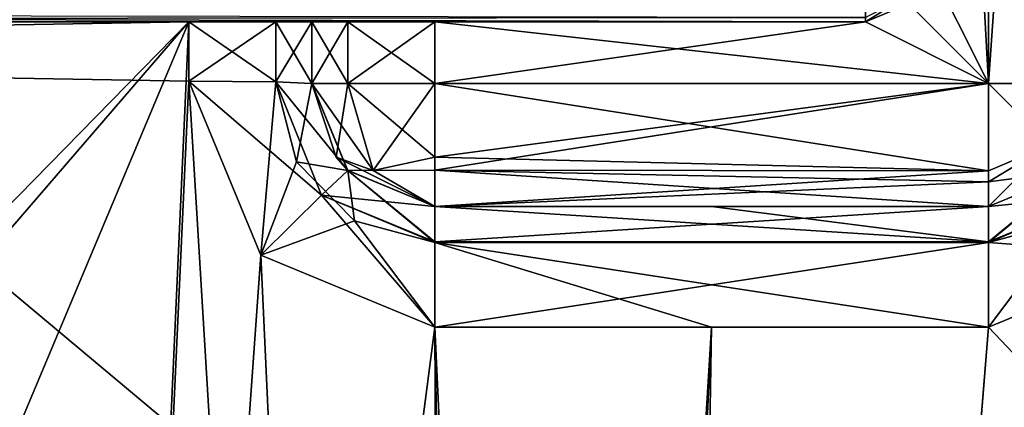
# Model space of a CAD drawing. Header units: millimetres. Extents: x -52 to 107, y -6 to 112.
# Tile 176 of 256: x 38 to 46, y 51 to 54. Entities that reach past the tile are written whole.
import ezdxf

# ---------------------------------------------------------------- set-up
doc = ezdxf.new("R2010")
doc.units = ezdxf.units.MM
doc.header["$LTSCALE"] = 65.185185
for name, color, linetype in [('1429', 7, 'CONTINUOUS'), ('1609', 7, 'CONTINUOUS'), ('1615', 7, 'CONTINUOUS'), ('1617', 7, 'CONTINUOUS'), ('1618', 7, 'CONTINUOUS'), ('1625', 7, 'CONTINUOUS'), ('1627', 7, 'CONTINUOUS'), ('1634', 7, 'CONTINUOUS'), ('1635', 7, 'CONTINUOUS'), ('1651', 7, 'CONTINUOUS'), ('1652', 7, 'CONTINUOUS'), ('1653', 7, 'CONTINUOUS'), ('1654', 7, 'CONTINUOUS'), ('1655', 7, 'CONTINUOUS'), ('1659', 7, 'CONTINUOUS'), ('1663', 7, 'CONTINUOUS'), ('1664', 7, 'CONTINUOUS'), ('1673', 7, 'CONTINUOUS'), ('1674', 7, 'CONTINUOUS'), ('1679', 7, 'CONTINUOUS'), ('1685', 7, 'CONTINUOUS'), ('1687', 7, 'CONTINUOUS'), ('1688', 7, 'CONTINUOUS'), ('1695', 7, 'CONTINUOUS'), ('1696', 7, 'CONTINUOUS'), ('1701', 7, 'CONTINUOUS'), ('1723', 7, 'CONTINUOUS'), ('1724', 7, 'CONTINUOUS'), ('1725', 7, 'CONTINUOUS'), ('1726', 7, 'CONTINUOUS'), ('1727', 7, 'CONTINUOUS'), ('1728', 7, 'CONTINUOUS'), ('1729', 7, 'CONTINUOUS'), ('1732', 7, 'CONTINUOUS'), ('1736', 7, 'CONTINUOUS'), ('1742', 7, 'CONTINUOUS'), ('1743', 7, 'CONTINUOUS'), ('3270', 7, 'CONTINUOUS'), ('444', 7, 'CONTINUOUS'), ('448', 7, 'CONTINUOUS')]:
    doc.layers.add(name, color=color, linetype=linetype)

msp = doc.modelspace()

# ---------------------------------------------------------------- linework, layer by layer
at = {"layer": '1429', "color": 7, "linetype": 'CONTINUOUS', "true_color": 0xe0f2ff}
for points in [[(73.4999, 58.7688, -44.2578), (29.3097, 58.7686, -44.2578), (73.5, 21.7513, -44.904), (73.4999, 58.7688, -44.2578)], [(37.6261, 26.88, -44.8145), (40.1186, 22.5496, -44.89), (29.3097, 58.7686, -44.2578), (37.6261, 26.88, -44.8145)], [(40.1186, 22.5496, -44.89), (42.6705, 16.2512, -45), (29.3097, 58.7686, -44.2578), (40.1186, 22.5496, -44.89)], [(29.3097, 58.7686, -44.2578), (42.6705, 16.2512, -45), (73.5, 21.7513, -44.904), (29.3097, 58.7686, -44.2578)]]:
    msp.add_3dface(points, dxfattribs=at)
at = {"layer": '1609', "color": 7, "linetype": 'CONTINUOUS', "true_color": 0xe0f2ff}
for points in [[(44.4999, 54.0512, -46.7999), (10.9999, 54.0512, -50.6597), (5.4999, 54.0511, -46.7999), (44.4999, 54.0512, -46.7999)], [(38.9999, 54.0512, -50.6597), (10.9999, 54.0512, -50.6597), (44.4999, 54.0512, -46.7999), (38.9999, 54.0512, -50.6597)], [(39.707, 54.0512, -50.9526), (38.9999, 54.0512, -50.6597), (44.4999, 54.0512, -46.7999), (39.707, 54.0512, -50.9526)], [(39.9999, 54.0512, -51.6599), (39.707, 54.0512, -50.9526), (44.4999, 54.0512, -46.7999), (39.9999, 54.0512, -51.6599)], [(40.2928, 54.0513, -56.007), (39.9999, 54.0512, -55.2999), (44.4999, 54.0512, -46.7999), (40.2928, 54.0513, -56.007)], [(39.9999, 54.0512, -55.2999), (39.9999, 54.0512, -51.6599), (44.4999, 54.0512, -46.7999), (39.9999, 54.0512, -55.2999)], [(40.9999, 54.0513, -56.2999), (40.2928, 54.0513, -56.007), (44.4999, 54.0512, -46.7999), (40.9999, 54.0513, -56.2999)], [(44.4999, 54.0513, -56.2999), (40.9999, 54.0513, -56.2999), (44.4999, 54.0512, -46.7999), (44.4999, 54.0513, -56.2999)]]:
    msp.add_3dface(points, dxfattribs=at)
at = {"layer": '1615', "color": 7, "linetype": 'CONTINUOUS', "true_color": 0xe0f2ff}
for points in [[(45.4999, 53.5513, -56.2999), (44.9999, 62.7513, -56.2999), (45.4999, 63.7513, -56.2999), (45.4999, 53.5513, -56.2999)], [(44.9999, 54.5513, -56.2999), (44.9999, 62.7513, -56.2999), (45.4999, 53.5513, -56.2999), (44.9999, 54.5513, -56.2999)], [(44.8535, 54.1977, -56.2999), (44.9999, 54.5513, -56.2999), (45.4999, 53.5513, -56.2999), (44.8535, 54.1977, -56.2999)], [(44.4999, 54.0513, -56.2999), (44.8535, 54.1977, -56.2999), (45.4999, 53.5513, -56.2999), (44.4999, 54.0513, -56.2999)], [(40.9999, 54.0513, -56.2999), (44.4999, 54.0513, -56.2999), (45.4999, 53.5513, -56.2999), (40.9999, 54.0513, -56.2999)], [(40.9999, 53.5513, -56.2999), (40.9999, 54.0513, -56.2999), (45.4999, 53.5513, -56.2999), (40.9999, 53.5513, -56.2999)]]:
    msp.add_3dface(points, dxfattribs=at)
at = {"layer": '1617', "color": 7, "linetype": 'CONTINUOUS', "true_color": 0xe0f2ff}
for points in [[(43.2499, 52.5513, -51.6162), (40.9999, 52.5512, -51.6162), (45.4999, 52.5513, -55.2999), (43.2499, 52.5513, -51.6162)], [(45.4999, 52.5513, -55.2999), (40.9999, 52.5512, -51.6162), (40.9999, 52.5513, -55.2999), (45.4999, 52.5513, -55.2999)], [(45.4999, 52.5513, -51.6162), (43.2499, 52.5513, -51.6162), (45.4999, 52.5513, -55.2999), (45.4999, 52.5513, -51.6162)]]:
    msp.add_3dface(points, dxfattribs=at)
at = {"layer": '1618', "color": 7, "linetype": 'CONTINUOUS', "true_color": 0xe0f2ff}
for points in [[(39.9999, 54.0512, -51.6599), (39.9999, 54.0512, -55.2999), (39.9999, 53.5512, -51.6511), (39.9999, 54.0512, -51.6599)], [(39.9999, 53.5512, -51.6511), (39.9999, 54.0512, -55.2999), (39.9999, 53.5512, -55.2999), (39.9999, 53.5512, -51.6511)]]:
    msp.add_3dface(points, dxfattribs=at)
at = {"layer": '1625', "color": 7, "linetype": 'CONTINUOUS', "true_color": 0xe0f2ff}
for points in [[(45.4999, 52.5513, -51.6162), (45.4999, 52.5513, -55.2999), (46.207, 52.8442, -55.2999), (45.4999, 52.5513, -51.6162)], [(46.2069, 52.844, -51.6265), (45.4999, 52.5513, -51.6162), (46.207, 52.8442, -55.2999), (46.2069, 52.844, -51.6265)]]:
    msp.add_3dface(points, dxfattribs=at)
at = {"layer": '1627', "color": 7, "linetype": 'CONTINUOUS', "true_color": 0xe0f2ff}
for points in [[(39.9999, 54.0512, -55.2999), (40.2928, 54.0513, -56.007), (39.9999, 53.5512, -55.2999), (39.9999, 54.0512, -55.2999)], [(39.9999, 53.5512, -55.2999), (40.2928, 54.0513, -56.007), (40.2928, 53.5513, -56.007), (39.9999, 53.5512, -55.2999)], [(40.2928, 54.0513, -56.007), (40.9999, 54.0513, -56.2999), (40.2928, 53.5513, -56.007), (40.2928, 54.0513, -56.007)], [(40.9999, 54.0513, -56.2999), (40.9999, 53.5513, -56.2999), (40.2928, 53.5513, -56.007), (40.9999, 54.0513, -56.2999)]]:
    msp.add_3dface(points, dxfattribs=at)
at = {"layer": '1634', "color": 7, "linetype": 'CONTINUOUS', "true_color": 0xe0f2ff}
for points in [[(45.4999, 52.5513, -51.6162), (46.2069, 52.844, -51.6265), (45.4999, 52.2645, -50.9153), (45.4999, 52.5513, -51.6162)], [(46.2069, 52.844, -51.6265), (46.1518, 52.4347, -50.9139), (45.4999, 52.2584, -50.9091), (46.2069, 52.844, -51.6265)], [(46.2069, 52.844, -51.6265), (45.4999, 52.2584, -50.9091), (45.4999, 52.2645, -50.9153), (46.2069, 52.844, -51.6265)], [(46.9139, 52.1544, -50.6266), (45.4999, 51.5687, -50.6164), (46.1518, 52.4347, -50.9139), (46.9139, 52.1544, -50.6266)], [(46.1518, 52.4347, -50.9139), (45.4999, 51.5687, -50.6164), (45.4999, 52.2584, -50.9091), (46.1518, 52.4347, -50.9139)]]:
    msp.add_3dface(points, dxfattribs=at)
at = {"layer": '1635', "color": 7, "linetype": 'CONTINUOUS', "true_color": 0xe0f2ff}
for points in [[(40.9999, 52.5512, -51.6162), (43.2499, 52.5513, -51.6162), (45.4999, 52.2645, -50.9153), (40.9999, 52.5512, -51.6162)], [(40.9999, 52.5512, -51.6162), (45.4999, 52.2645, -50.9153), (40.9999, 52.2645, -50.9153), (40.9999, 52.5512, -51.6162)], [(43.2499, 52.5513, -51.6162), (45.4999, 52.5513, -51.6162), (45.4999, 52.2645, -50.9153), (43.2499, 52.5513, -51.6162)], [(45.4999, 52.2645, -50.9153), (45.4999, 52.2584, -50.9091), (40.9999, 52.2584, -50.9092), (45.4999, 52.2645, -50.9153)], [(40.9999, 52.2645, -50.9153), (45.4999, 52.2645, -50.9153), (40.9999, 52.2584, -50.9092), (40.9999, 52.2645, -50.9153)], [(45.4999, 51.5687, -50.6164), (43.25, 51.5687, -50.6164), (40.9999, 52.2584, -50.9092), (45.4999, 51.5687, -50.6164)], [(45.4999, 52.2584, -50.9091), (45.4999, 51.5687, -50.6164), (40.9999, 52.2584, -50.9092), (45.4999, 52.2584, -50.9091)], [(43.25, 51.5687, -50.6164), (41.0002, 51.5687, -50.6164), (40.9999, 52.2584, -50.9092), (43.25, 51.5687, -50.6164)]]:
    msp.add_3dface(points, dxfattribs=at)
at = {"layer": '1651', "color": 7, "linetype": 'CONTINUOUS', "true_color": 0xe0f2ff}
for points in [[(45.4999, 53.5513, -56.2999), (45.4999, 63.7513, -56.2999), (46.2097, 63.7513, -56.0043), (45.4999, 53.5513, -56.2999)], [(45.4999, 53.5513, -56.2999), (46.2097, 63.7513, -56.0043), (46.2097, 53.5513, -56.0043), (45.4999, 53.5513, -56.2999)]]:
    msp.add_3dface(points, dxfattribs=at)
at = {"layer": '1652', "color": 7, "linetype": 'CONTINUOUS', "true_color": 0xe0f2ff}
for points in [[(45.4999, 53.5513, -56.2999), (46.2097, 53.5513, -56.0043), (45.9999, 53.0513, -56.007), (45.4999, 53.5513, -56.2999)], [(45.4999, 53.5513, -56.2999), (45.9999, 53.0513, -56.007), (45.4999, 52.7509, -55.8994), (45.4999, 53.5513, -56.2999)], [(45.4999, 53.5513, -56.2999), (45.4999, 52.7509, -55.8994), (45.4999, 52.8414, -56.0043), (45.4999, 53.5513, -56.2999)], [(46.207, 52.8442, -55.2999), (45.4999, 52.5513, -55.2999), (45.9999, 53.0513, -56.007), (46.207, 52.8442, -55.2999)], [(45.9999, 53.0513, -56.007), (45.4999, 52.5513, -55.2999), (45.4999, 52.7509, -55.8994), (45.9999, 53.0513, -56.007)]]:
    msp.add_3dface(points, dxfattribs=at)
at = {"layer": '1653', "color": 7, "linetype": 'CONTINUOUS', "true_color": 0xe0f2ff}
for points in [[(40.9999, 53.5513, -56.2999), (45.4999, 53.5513, -56.2999), (45.4999, 52.8414, -56.0043), (40.9999, 53.5513, -56.2999)], [(40.9999, 53.5513, -56.2999), (45.4999, 52.8414, -56.0043), (40.9999, 52.9518, -56.1003), (40.9999, 53.5513, -56.2999)], [(40.9999, 52.9518, -56.1003), (45.4999, 52.8414, -56.0043), (40.9999, 52.8469, -56.0098), (40.9999, 52.9518, -56.1003)], [(45.4999, 52.5513, -55.2999), (40.9999, 52.5513, -55.2999), (40.9999, 52.8469, -56.0098), (45.4999, 52.5513, -55.2999)], [(45.4999, 52.7509, -55.8994), (45.4999, 52.5513, -55.2999), (40.9999, 52.8469, -56.0098), (45.4999, 52.7509, -55.8994)], [(45.4999, 52.8414, -56.0043), (45.4999, 52.7509, -55.8994), (40.9999, 52.8469, -56.0098), (45.4999, 52.8414, -56.0043)]]:
    msp.add_3dface(points, dxfattribs=at)
at = {"layer": '1654', "color": 7, "linetype": 'CONTINUOUS', "true_color": 0xe0f2ff}
for points in [[(39.9999, 53.5512, -55.2999), (40.2928, 53.5513, -56.007), (40.1995, 52.9518, -55.2999), (39.9999, 53.5512, -55.2999)], [(40.1995, 52.9518, -55.2999), (40.2928, 53.5513, -56.007), (40.4999, 52.8441, -55.7999), (40.1995, 52.9518, -55.2999)], [(40.2928, 53.5513, -56.007), (40.9999, 53.5513, -56.2999), (40.4999, 52.8441, -55.7999), (40.2928, 53.5513, -56.007)], [(40.9999, 53.5513, -56.2999), (40.9999, 52.9518, -56.1003), (40.4999, 52.8441, -55.7999), (40.9999, 53.5513, -56.2999)], [(40.1995, 52.9518, -55.2999), (40.4999, 52.8441, -55.7999), (40.2901, 52.8469, -55.2999), (40.1995, 52.9518, -55.2999)], [(40.9999, 52.9518, -56.1003), (40.9999, 52.5513, -55.2999), (40.4999, 52.8441, -55.7999), (40.9999, 52.9518, -56.1003)], [(40.9999, 52.5513, -55.2999), (40.9999, 52.9518, -56.1003), (40.9999, 52.8469, -56.0098), (40.9999, 52.5513, -55.2999)], [(40.4999, 52.8441, -55.7999), (40.9999, 52.5513, -55.2999), (40.2901, 52.8469, -55.2999), (40.4999, 52.8441, -55.7999)]]:
    msp.add_3dface(points, dxfattribs=at)
at = {"layer": '1655', "color": 7, "linetype": 'CONTINUOUS', "true_color": 0xe0f2ff}
for points in [[(39.9999, 53.5512, -51.6511), (39.9999, 53.5512, -55.2999), (40.1995, 52.9518, -55.2999), (39.9999, 53.5512, -51.6511)], [(39.9999, 53.5512, -51.6511), (40.1995, 52.9518, -55.2999), (40.2901, 52.8469, -55.2999), (39.9999, 53.5512, -51.6511)], [(39.9999, 53.5512, -51.6511), (40.2901, 52.8469, -55.2999), (40.2924, 52.8445, -51.6265), (39.9999, 53.5512, -51.6511)], [(40.2901, 52.8469, -55.2999), (40.9999, 52.5513, -55.2999), (40.2924, 52.8445, -51.6265), (40.2901, 52.8469, -55.2999)], [(40.9999, 52.5513, -55.2999), (40.9999, 52.5512, -51.6162), (40.2924, 52.8445, -51.6265), (40.9999, 52.5513, -55.2999)]]:
    msp.add_3dface(points, dxfattribs=at)
at = {"layer": '1659', "color": 7, "linetype": 'CONTINUOUS', "true_color": 0xe0f2ff}
for points in [[(44.4999, 54.0513, -56.2999), (44.4999, 54.0512, -46.7999), (44.8535, 54.1977, -46.7999), (44.4999, 54.0513, -56.2999)], [(44.8535, 54.1977, -56.2999), (44.4999, 54.0513, -56.2999), (44.8535, 54.1977, -46.7999), (44.8535, 54.1977, -56.2999)]]:
    msp.add_3dface(points, dxfattribs=at)
at = {"layer": '1663', "color": 7, "linetype": 'CONTINUOUS', "true_color": 0xe0f2ff}
msp.add_3dface([(44.8535, 54.1977, -46.7999), (44.4999, 54.0512, -46.7999), (44.4999, 54.1511, -46.5002), (44.8535, 54.1977, -46.7999)], dxfattribs=at)
at = {"layer": '1664', "color": 7, "linetype": 'CONTINUOUS', "true_color": 0xe0f2ff}
for points in [[(44.4999, 54.1511, -46.5002), (44.4999, 54.0512, -46.7999), (5.4999, 54.1509, -46.5002), (44.4999, 54.1511, -46.5002)], [(44.4999, 54.0512, -46.7999), (5.4999, 54.0511, -46.7999), (5.4999, 54.1509, -46.5002), (44.4999, 54.0512, -46.7999)]]:
    msp.add_3dface(points, dxfattribs=at)
at = {"layer": '1673', "color": 7, "linetype": 'CONTINUOUS', "true_color": 0xe0f2ff}
for points in [[(38.9999, 53.5687, -50.6513), (38.9999, 54.0512, -50.6597), (39.707, 54.0512, -50.9526), (38.9999, 53.5687, -50.6513)], [(38.9999, 53.5687, -50.6513), (39.707, 54.0512, -50.9526), (39.707, 53.5636, -50.9442), (38.9999, 53.5687, -50.6513)], [(39.707, 54.0512, -50.9526), (39.9999, 54.0512, -51.6599), (39.707, 53.5636, -50.9442), (39.707, 54.0512, -50.9526)], [(39.9999, 54.0512, -51.6599), (39.9999, 53.5512, -51.6511), (39.707, 53.5636, -50.9442), (39.9999, 54.0512, -51.6599)]]:
    msp.add_3dface(points, dxfattribs=at)
at = {"layer": '1674', "color": 7, "linetype": 'CONTINUOUS', "true_color": 0xe0f2ff}
for points in [[(39.5848, 52.1554, -50.6266), (38.9999, 53.5687, -50.6513), (40.0795, 52.6433, -50.9194), (39.5848, 52.1554, -50.6266)], [(38.9999, 53.5687, -50.6513), (39.707, 53.5636, -50.9442), (40.0795, 52.6433, -50.9194), (38.9999, 53.5687, -50.6513)], [(39.9999, 53.5512, -51.6511), (40.2924, 52.8445, -51.6265), (39.707, 53.5636, -50.9442), (39.9999, 53.5512, -51.6511)], [(39.707, 53.5636, -50.9442), (40.2924, 52.8445, -51.6265), (40.0795, 52.6433, -50.9194), (39.707, 53.5636, -50.9442)], [(40.2924, 52.8445, -51.6265), (40.9999, 52.5512, -51.6162), (40.0795, 52.6433, -50.9194), (40.2924, 52.8445, -51.6265)], [(41.0002, 51.5687, -50.6164), (39.5848, 52.1554, -50.6266), (40.0795, 52.6433, -50.9194), (41.0002, 51.5687, -50.6164)], [(40.9999, 52.2584, -50.9092), (41.0002, 51.5687, -50.6164), (40.0795, 52.6433, -50.9194), (40.9999, 52.2584, -50.9092)], [(40.9999, 52.5512, -51.6162), (40.9999, 52.2645, -50.9153), (40.0795, 52.6433, -50.9194), (40.9999, 52.5512, -51.6162)], [(40.9999, 52.2645, -50.9153), (40.9999, 52.2584, -50.9092), (40.0795, 52.6433, -50.9194), (40.9999, 52.2645, -50.9153)]]:
    msp.add_3dface(points, dxfattribs=at)
at = {"layer": '1679', "color": 7, "linetype": 'CONTINUOUS', "true_color": 0xe0f2ff}
for points in [[(5.4999, 54.0509, 46.8001), (38.9999, 54.051, 50.6599), (44.4999, 54.0511, 46.8001), (5.4999, 54.0509, 46.8001)], [(10.9999, 54.051, 50.6599), (38.9999, 54.051, 50.6599), (5.4999, 54.0509, 46.8001), (10.9999, 54.051, 50.6599)], [(44.4999, 54.0511, 46.8001), (38.9999, 54.051, 50.6599), (39.707, 54.051, 50.9528), (44.4999, 54.0511, 46.8001)], [(44.4999, 54.051, 56.3001), (44.4999, 54.0511, 46.8001), (39.707, 54.051, 50.9528), (44.4999, 54.051, 56.3001)], [(39.9999, 54.051, 51.66), (44.4999, 54.051, 56.3001), (39.707, 54.051, 50.9528), (39.9999, 54.051, 51.66)], [(40.9999, 54.051, 56.3001), (44.4999, 54.051, 56.3001), (39.9999, 54.051, 51.66), (40.9999, 54.051, 56.3001)], [(40.2928, 54.051, 56.0072), (40.9999, 54.051, 56.3001), (39.9999, 54.051, 51.66), (40.2928, 54.051, 56.0072)], [(39.9999, 54.051, 55.3001), (40.2928, 54.051, 56.0072), (39.9999, 54.051, 51.66), (39.9999, 54.051, 55.3001)]]:
    msp.add_3dface(points, dxfattribs=at)
at = {"layer": '1685', "color": 7, "linetype": 'CONTINUOUS', "true_color": 0xe0f2ff}
for points in [[(45.4999, 63.751, 56.3001), (44.9999, 54.551, 56.3001), (45.4999, 53.551, 56.3001), (45.4999, 63.751, 56.3001)], [(44.9999, 54.551, 56.3001), (44.8535, 54.1975, 56.3001), (45.4999, 53.551, 56.3001), (44.9999, 54.551, 56.3001)], [(44.8535, 54.1975, 56.3001), (44.4999, 54.051, 56.3001), (45.4999, 53.551, 56.3001), (44.8535, 54.1975, 56.3001)], [(44.4999, 54.051, 56.3001), (40.9999, 54.051, 56.3001), (40.9999, 53.551, 56.3001), (44.4999, 54.051, 56.3001)], [(45.4999, 53.551, 56.3001), (44.4999, 54.051, 56.3001), (40.9999, 53.551, 56.3001), (45.4999, 53.551, 56.3001)]]:
    msp.add_3dface(points, dxfattribs=at)
at = {"layer": '1687', "color": 7, "linetype": 'CONTINUOUS', "true_color": 0xe0f2ff}
for points in [[(40.9999, 52.551, 51.6164), (45.4999, 52.551, 51.6164), (40.9999, 52.551, 55.3001), (40.9999, 52.551, 51.6164)], [(40.9999, 52.551, 55.3001), (45.4999, 52.551, 51.6164), (45.4999, 52.551, 55.3001), (40.9999, 52.551, 55.3001)]]:
    msp.add_3dface(points, dxfattribs=at)
at = {"layer": '1688', "color": 7, "linetype": 'CONTINUOUS', "true_color": 0xe0f2ff}
for points in [[(39.9999, 54.051, 55.3001), (39.9999, 54.051, 51.66), (39.9999, 53.551, 55.3001), (39.9999, 54.051, 55.3001)], [(39.9999, 54.051, 51.66), (39.9999, 53.551, 51.6513), (39.9999, 53.551, 55.3001), (39.9999, 54.051, 51.66)]]:
    msp.add_3dface(points, dxfattribs=at)
at = {"layer": '1695', "color": 7, "linetype": 'CONTINUOUS', "true_color": 0xe0f2ff}
for points in [[(40.2928, 54.051, 56.0072), (39.9999, 54.051, 55.3001), (40.2928, 53.551, 56.0072), (40.2928, 54.051, 56.0072)], [(39.9999, 54.051, 55.3001), (39.9999, 53.551, 55.3001), (40.2928, 53.551, 56.0072), (39.9999, 54.051, 55.3001)], [(40.9999, 54.051, 56.3001), (40.2928, 54.051, 56.0072), (40.9999, 53.551, 56.3001), (40.9999, 54.051, 56.3001)], [(40.9999, 53.551, 56.3001), (40.2928, 54.051, 56.0072), (40.2928, 53.551, 56.0072), (40.9999, 53.551, 56.3001)]]:
    msp.add_3dface(points, dxfattribs=at)
at = {"layer": '1696', "color": 7, "linetype": 'CONTINUOUS', "true_color": 0xe0f2ff}
for points in [[(38.9999, 54.051, 50.6599), (38.9999, 53.5685, 50.6515), (39.707, 53.5634, 50.9443), (38.9999, 54.051, 50.6599)], [(39.707, 54.051, 50.9528), (38.9999, 54.051, 50.6599), (39.707, 53.5634, 50.9443), (39.707, 54.051, 50.9528)], [(39.9999, 54.051, 51.66), (39.707, 54.051, 50.9528), (39.9999, 53.551, 51.6513), (39.9999, 54.051, 51.66)], [(39.9999, 53.551, 51.6513), (39.707, 54.051, 50.9528), (39.707, 53.5634, 50.9443), (39.9999, 53.551, 51.6513)]]:
    msp.add_3dface(points, dxfattribs=at)
at = {"layer": '1701', "color": 7, "linetype": 'CONTINUOUS', "true_color": 0xe0f2ff}
for points in [[(45.4999, 52.551, 55.3001), (46.2067, 52.8437, 51.6266), (46.207, 52.8439, 55.3001), (45.4999, 52.551, 55.3001)], [(45.4999, 52.551, 55.3001), (45.4999, 52.551, 51.6164), (46.2067, 52.8437, 51.6266), (45.4999, 52.551, 55.3001)]]:
    msp.add_3dface(points, dxfattribs=at)
at = {"layer": '1723', "color": 7, "linetype": 'CONTINUOUS', "true_color": 0xe0f2ff}
for points in [[(45.4999, 63.751, 56.3001), (45.4999, 53.551, 56.3001), (46.2097, 53.551, 56.0044), (45.4999, 63.751, 56.3001)], [(46.2097, 63.751, 56.0045), (45.4999, 63.751, 56.3001), (46.2097, 53.551, 56.0044), (46.2097, 63.751, 56.0045)]]:
    msp.add_3dface(points, dxfattribs=at)
at = {"layer": '1724', "color": 7, "linetype": 'CONTINUOUS', "true_color": 0xe0f2ff}
for points in [[(45.4999, 53.551, 56.3001), (46.3003, 53.551, 55.8995), (46.2097, 53.551, 56.0044), (45.4999, 53.551, 56.3001)], [(46.3003, 53.551, 55.8995), (45.4999, 53.551, 56.3001), (45.9999, 53.051, 56.0072), (46.3003, 53.551, 55.8995)], [(45.9999, 53.051, 56.0072), (45.4999, 53.551, 56.3001), (45.4999, 52.8412, 56.0044), (45.9999, 53.051, 56.0072)], [(45.4999, 52.7506, 55.8995), (46.207, 52.8439, 55.3001), (45.9999, 53.051, 56.0072), (45.4999, 52.7506, 55.8995)], [(45.4999, 52.7506, 55.8995), (45.9999, 53.051, 56.0072), (45.4999, 52.8412, 56.0044), (45.4999, 52.7506, 55.8995)], [(45.4999, 52.551, 55.3001), (46.207, 52.8439, 55.3001), (45.4999, 52.7506, 55.8995), (45.4999, 52.551, 55.3001)]]:
    msp.add_3dface(points, dxfattribs=at)
at = {"layer": '1725', "color": 7, "linetype": 'CONTINUOUS', "true_color": 0xe0f2ff}
for points in [[(45.4999, 53.551, 56.3001), (40.9999, 53.551, 56.3001), (40.9999, 52.9516, 56.1005), (45.4999, 53.551, 56.3001)], [(45.4999, 52.8412, 56.0044), (45.4999, 53.551, 56.3001), (40.9999, 52.8467, 56.0099), (45.4999, 52.8412, 56.0044)], [(40.9999, 52.8467, 56.0099), (45.4999, 53.551, 56.3001), (40.9999, 52.9516, 56.1005), (40.9999, 52.8467, 56.0099)], [(40.9999, 52.551, 55.3001), (45.4999, 52.8412, 56.0044), (40.9999, 52.8467, 56.0099), (40.9999, 52.551, 55.3001)], [(40.9999, 52.551, 55.3001), (45.4999, 52.7506, 55.8995), (45.4999, 52.8412, 56.0044), (40.9999, 52.551, 55.3001)], [(40.9999, 52.551, 55.3001), (45.4999, 52.551, 55.3001), (45.4999, 52.7506, 55.8995), (40.9999, 52.551, 55.3001)]]:
    msp.add_3dface(points, dxfattribs=at)
at = {"layer": '1726', "color": 7, "linetype": 'CONTINUOUS', "true_color": 0xe0f2ff}
for points in [[(40.2928, 53.551, 56.0072), (39.9999, 53.551, 55.3001), (40.4999, 52.8439, 55.8001), (40.2928, 53.551, 56.0072)], [(40.4999, 52.8439, 55.8001), (39.9999, 53.551, 55.3001), (40.1995, 52.9516, 55.3001), (40.4999, 52.8439, 55.8001)], [(40.9999, 53.551, 56.3001), (40.2928, 53.551, 56.0072), (40.9999, 52.9516, 56.1005), (40.9999, 53.551, 56.3001)], [(40.9999, 52.9516, 56.1005), (40.2928, 53.551, 56.0072), (40.4999, 52.8439, 55.8001), (40.9999, 52.9516, 56.1005)], [(40.9999, 52.551, 55.3001), (40.4999, 52.8439, 55.8001), (40.1995, 52.9516, 55.3001), (40.9999, 52.551, 55.3001)], [(40.9999, 52.551, 55.3001), (40.1995, 52.9516, 55.3001), (40.2901, 52.8467, 55.3001), (40.9999, 52.551, 55.3001)], [(40.9999, 52.8467, 56.0099), (40.9999, 52.9516, 56.1005), (40.4999, 52.8439, 55.8001), (40.9999, 52.8467, 56.0099)], [(40.9999, 52.551, 55.3001), (40.9999, 52.8467, 56.0099), (40.4999, 52.8439, 55.8001), (40.9999, 52.551, 55.3001)]]:
    msp.add_3dface(points, dxfattribs=at)
at = {"layer": '1727', "color": 7, "linetype": 'CONTINUOUS', "true_color": 0xe0f2ff}
for points in [[(39.9999, 53.551, 55.3001), (39.9999, 53.551, 51.6513), (40.2935, 52.8432, 51.6266), (39.9999, 53.551, 55.3001)], [(40.1995, 52.9516, 55.3001), (39.9999, 53.551, 55.3001), (40.2935, 52.8432, 51.6266), (40.1995, 52.9516, 55.3001)], [(40.2901, 52.8467, 55.3001), (40.1995, 52.9516, 55.3001), (40.2935, 52.8432, 51.6266), (40.2901, 52.8467, 55.3001)], [(40.9999, 52.551, 51.6164), (40.9999, 52.551, 55.3001), (40.2901, 52.8467, 55.3001), (40.9999, 52.551, 51.6164)], [(40.9999, 52.551, 51.6164), (40.2901, 52.8467, 55.3001), (40.2935, 52.8432, 51.6266), (40.9999, 52.551, 51.6164)]]:
    msp.add_3dface(points, dxfattribs=at)
at = {"layer": '1728', "color": 7, "linetype": 'CONTINUOUS', "true_color": 0xe0f2ff}
for points in [[(45.4999, 52.551, 51.6164), (40.9999, 52.551, 51.6164), (40.9999, 52.2643, 50.9155), (45.4999, 52.551, 51.6164)], [(45.4999, 52.2643, 50.9155), (45.4999, 52.551, 51.6164), (40.9999, 52.2643, 50.9155), (45.4999, 52.2643, 50.9155)], [(45.4999, 52.2582, 50.9093), (45.4999, 52.2643, 50.9155), (40.9999, 52.2581, 50.9093), (45.4999, 52.2582, 50.9093)], [(40.9999, 52.2581, 50.9093), (45.4999, 52.2643, 50.9155), (40.9999, 52.2643, 50.9155), (40.9999, 52.2581, 50.9093)], [(40.9999, 51.5685, 50.6165), (45.4999, 51.5685, 50.6165), (45.4999, 52.2582, 50.9093), (40.9999, 51.5685, 50.6165)], [(40.9999, 51.5685, 50.6165), (45.4999, 52.2582, 50.9093), (40.9999, 52.2581, 50.9093), (40.9999, 51.5685, 50.6165)]]:
    msp.add_3dface(points, dxfattribs=at)
at = {"layer": '1729', "color": 7, "linetype": 'CONTINUOUS', "true_color": 0xe0f2ff}
for points in [[(46.2067, 52.8437, 51.6266), (45.4999, 52.551, 51.6164), (46.4204, 52.6432, 50.9196), (46.2067, 52.8437, 51.6266)], [(45.4999, 52.2582, 50.9093), (46.9132, 52.1535, 50.6268), (46.4204, 52.6432, 50.9196), (45.4999, 52.2582, 50.9093)], [(45.4999, 52.551, 51.6164), (45.4999, 52.2643, 50.9155), (46.4204, 52.6432, 50.9196), (45.4999, 52.551, 51.6164)], [(45.4999, 52.2643, 50.9155), (45.4999, 52.2582, 50.9093), (46.4204, 52.6432, 50.9196), (45.4999, 52.2643, 50.9155)], [(45.4999, 51.5685, 50.6165), (46.9132, 52.1535, 50.6268), (45.4999, 52.2582, 50.9093), (45.4999, 51.5685, 50.6165)]]:
    msp.add_3dface(points, dxfattribs=at)
at = {"layer": '1732', "color": 7, "linetype": 'CONTINUOUS', "true_color": 0xe0f2ff}
for points in [[(38.9999, 53.5685, 50.6515), (39.5859, 52.1542, 50.6268), (39.707, 53.5634, 50.9443), (38.9999, 53.5685, 50.6515)], [(39.707, 53.5634, 50.9443), (39.5859, 52.1542, 50.6268), (39.8749, 52.9139, 50.9268), (39.707, 53.5634, 50.9443)], [(39.9999, 53.551, 51.6513), (39.707, 53.5634, 50.9443), (39.8749, 52.9139, 50.9268), (39.9999, 53.551, 51.6513)], [(40.2935, 52.8432, 51.6266), (39.9999, 53.551, 51.6513), (39.8749, 52.9139, 50.9268), (40.2935, 52.8432, 51.6266)], [(39.8749, 52.9139, 50.9268), (39.5859, 52.1542, 50.6268), (40.348, 52.4345, 50.914), (39.8749, 52.9139, 50.9268)], [(40.2935, 52.8432, 51.6266), (39.8749, 52.9139, 50.9268), (40.348, 52.4345, 50.914), (40.2935, 52.8432, 51.6266)], [(40.9999, 52.551, 51.6164), (40.2935, 52.8432, 51.6266), (40.9999, 52.2643, 50.9155), (40.9999, 52.551, 51.6164)], [(40.2935, 52.8432, 51.6266), (40.9999, 52.2581, 50.9093), (40.9999, 52.2643, 50.9155), (40.2935, 52.8432, 51.6266)], [(40.9999, 52.2581, 50.9093), (40.2935, 52.8432, 51.6266), (40.348, 52.4345, 50.914), (40.9999, 52.2581, 50.9093)], [(39.5859, 52.1542, 50.6268), (40.9999, 51.5685, 50.6165), (40.348, 52.4345, 50.914), (39.5859, 52.1542, 50.6268)], [(40.9999, 51.5685, 50.6165), (40.9999, 52.2581, 50.9093), (40.348, 52.4345, 50.914), (40.9999, 51.5685, 50.6165)]]:
    msp.add_3dface(points, dxfattribs=at)
at = {"layer": '1736', "color": 7, "linetype": 'CONTINUOUS', "true_color": 0xe0f2ff}
for points in [[(44.4999, 54.0511, 46.8001), (44.4999, 54.051, 56.3001), (44.8535, 54.1975, 56.3001), (44.4999, 54.0511, 46.8001)], [(44.4999, 54.0511, 46.8001), (44.8535, 54.1975, 56.3001), (44.8535, 54.1975, 46.8001), (44.4999, 54.0511, 46.8001)]]:
    msp.add_3dface(points, dxfattribs=at)
at = {"layer": '1742', "color": 7, "linetype": 'CONTINUOUS', "true_color": 0xe0f2ff}
for points in [[(44.4999, 54.0511, 46.8001), (44.8535, 54.1975, 46.8001), (44.8061, 54.2449, 46.5501), (44.4999, 54.0511, 46.8001)], [(44.4999, 54.088, 46.6115), (44.4999, 54.0511, 46.8001), (44.8061, 54.2449, 46.5501), (44.4999, 54.088, 46.6115)]]:
    msp.add_3dface(points, dxfattribs=at)
at = {"layer": '1743', "color": 7, "linetype": 'CONTINUOUS', "true_color": 0xe0f2ff}
for points in [[(5.4999, 54.0509, 46.8001), (44.4999, 54.088, 46.6115), (5.4999, 54.1507, 46.5004), (5.4999, 54.0509, 46.8001)], [(5.4999, 54.0509, 46.8001), (44.4999, 54.0511, 46.8001), (44.4999, 54.088, 46.6115), (5.4999, 54.0509, 46.8001)]]:
    msp.add_3dface(points, dxfattribs=at)
at = {"layer": '3270', "color": 7, "linetype": 'CONTINUOUS', "true_color": 0xe0f2ff}
for points in [[(73.4999, 58.7686, 44.2579), (29.3495, 45.6024, 44.4877), (29.3097, 58.7685, 44.2579), (73.4999, 58.7686, 44.2579)], [(73.4999, 58.7686, 44.2579), (29.3893, 32.324, 44.7195), (29.3495, 45.6024, 44.4877), (73.4999, 58.7686, 44.2579)], [(33.9328, 30.2446, 44.7558), (29.3893, 32.324, 44.7195), (73.4999, 58.7686, 44.2579), (33.9328, 30.2446, 44.7558)], [(37.6261, 26.8798, 44.8145), (33.9328, 30.2446, 44.7558), (73.4999, 58.7686, 44.2579), (37.6261, 26.8798, 44.8145)], [(40.1186, 22.5494, 44.8901), (37.6261, 26.8798, 44.8145), (73.4999, 58.7686, 44.2579), (40.1186, 22.5494, 44.8901)], [(41.173, 17.6645, 44.9753), (40.1186, 22.5494, 44.8901), (73.4999, 58.7686, 44.2579), (41.173, 17.6645, 44.9753)], [(41.641, 16.6602, 44.9929), (41.173, 17.6645, 44.9753), (73.4999, 58.7686, 44.2579), (41.641, 16.6602, 44.9929)], [(42.6705, 16.251, 45), (41.641, 16.6602, 44.9929), (73.4999, 58.7686, 44.2579), (42.6705, 16.251, 45)], [(42.6705, 16.251, 45), (73.4999, 58.7686, 44.2579), (73.5, 21.7511, 44.904), (42.6705, 16.251, 45)]]:
    msp.add_3dface(points, dxfattribs=at)
at = {"layer": '444', "color": 7, "linetype": 'CONTINUOUS', "true_color": 0xe0f2ff}
for points in [[(72.2933, 56.7513, -50.7068), (42.6647, 16.2511, -50), (72.1714, 63.7339, -50.8287), (72.2933, 56.7513, -50.7068)], [(72.1714, 63.7339, -50.8287), (42.6647, 16.2511, -50), (47.4999, 53.5687, -50.6513), (72.1714, 63.7339, -50.8287)], [(79, 16.251, -50), (42.6647, 16.2511, -50), (77.293, 56.7513, -50.7068), (79, 16.251, -50)], [(77.293, 56.7513, -50.7068), (42.6647, 16.2511, -50), (72.2933, 56.7513, -50.7068), (77.293, 56.7513, -50.7068)], [(10.9999, 54.0512, -50.6597), (38.9999, 54.0512, -50.6597), (10.9999, 53.5686, -50.6513), (10.9999, 54.0512, -50.6597)], [(10.9999, 53.5686, -50.6513), (38.9999, 54.0512, -50.6597), (12.2317, 26.7007, -50.1824), (10.9999, 53.5686, -50.6513)], [(12.2317, 26.7007, -50.1824), (38.9999, 54.0512, -50.6597), (20.1728, 32.1943, -50.2783), (12.2317, 26.7007, -50.1824)], [(20.1728, 32.1943, -50.2783), (38.9999, 54.0512, -50.6597), (29.8271, 32.1943, -50.2783), (20.1728, 32.1943, -50.2783)], [(29.8271, 32.1943, -50.2783), (38.9999, 54.0512, -50.6597), (37.7682, 26.7008, -50.1824), (29.8271, 32.1943, -50.2783)], [(38.9999, 54.0512, -50.6597), (38.9999, 53.5687, -50.6513), (37.7682, 26.7008, -50.1824), (38.9999, 54.0512, -50.6597)], [(38.9999, 53.5687, -50.6513), (39.5848, 52.1554, -50.6266), (37.7682, 26.7008, -50.1824), (38.9999, 53.5687, -50.6513)], [(47.4999, 53.5687, -50.6513), (42.6647, 16.2511, -50), (46.9139, 52.1544, -50.6266), (47.4999, 53.5687, -50.6513)], [(39.5848, 52.1554, -50.6266), (41.0002, 51.5687, -50.6164), (37.7682, 26.7008, -50.1824), (39.5848, 52.1554, -50.6266)], [(46.9139, 52.1544, -50.6266), (42.6647, 16.2511, -50), (45.4999, 51.5687, -50.6164), (46.9139, 52.1544, -50.6266)], [(37.7682, 26.7008, -50.1824), (41.0002, 51.5687, -50.6164), (41.173, 17.6647, -50.0247), (37.7682, 26.7008, -50.1824)], [(41.0002, 51.5687, -50.6164), (43.25, 51.5687, -50.6164), (41.173, 17.6647, -50.0247), (41.0002, 51.5687, -50.6164)], [(41.173, 17.6647, -50.0247), (43.25, 51.5687, -50.6164), (41.6388, 16.6624, -50.0072), (41.173, 17.6647, -50.0247)], [(43.25, 51.5687, -50.6164), (42.6647, 16.2511, -50), (41.6388, 16.6624, -50.0072), (43.25, 51.5687, -50.6164)], [(45.4999, 51.5687, -50.6164), (42.6647, 16.2511, -50), (43.25, 51.5687, -50.6164), (45.4999, 51.5687, -50.6164)]]:
    msp.add_3dface(points, dxfattribs=at)
at = {"layer": '448', "color": 7, "linetype": 'CONTINUOUS', "true_color": 0xe0f2ff}
for points in [[(38.9999, 54.051, 50.6599), (10.9999, 54.051, 50.6599), (38.9999, 53.5685, 50.6515), (38.9999, 54.051, 50.6599)], [(38.9999, 53.5685, 50.6515), (10.9999, 54.051, 50.6599), (37.7682, 26.7006, 50.1824), (38.9999, 53.5685, 50.6515)], [(37.7682, 26.7006, 50.1824), (10.9999, 54.051, 50.6599), (29.8271, 32.1941, 50.2783), (37.7682, 26.7006, 50.1824)], [(41.173, 17.6645, 50.0247), (38.9999, 53.5685, 50.6515), (37.7682, 26.7006, 50.1824), (41.173, 17.6645, 50.0247)], [(39.5859, 52.1542, 50.6268), (38.9999, 53.5685, 50.6515), (41.173, 17.6645, 50.0247), (39.5859, 52.1542, 50.6268)], [(40.9999, 51.5685, 50.6165), (39.5859, 52.1542, 50.6268), (41.173, 17.6645, 50.0247), (40.9999, 51.5685, 50.6165)], [(45.4999, 51.5685, 50.6165), (79, 16.2509, 50), (46.9132, 52.1535, 50.6268), (45.4999, 51.5685, 50.6165)], [(40.9999, 51.5685, 50.6165), (42.6449, 16.251, 50), (45.4999, 51.5685, 50.6165), (40.9999, 51.5685, 50.6165)], [(42.6449, 16.251, 50), (40.9999, 51.5685, 50.6165), (41.6318, 16.6689, 50.0073), (42.6449, 16.251, 50)], [(41.6318, 16.6689, 50.0073), (40.9999, 51.5685, 50.6165), (41.173, 17.6645, 50.0247), (41.6318, 16.6689, 50.0073)], [(42.6449, 16.251, 50), (79, 16.2509, 50), (45.4999, 51.5685, 50.6165), (42.6449, 16.251, 50)]]:
    msp.add_3dface(points, dxfattribs=at)

doc.saveas('drawing.dxf')
